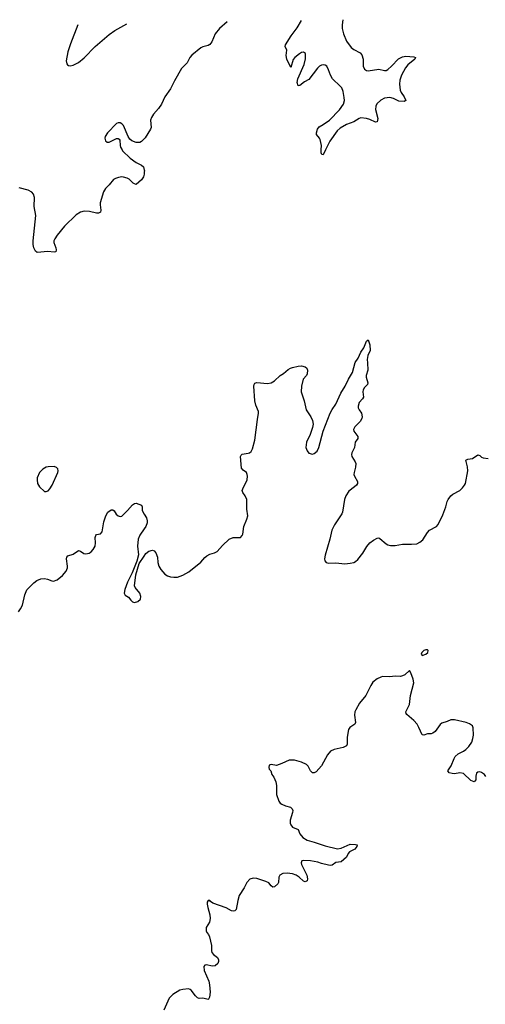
# Model space of a CAD drawing. Header units: inches. Extents: x 1649826 to 1814874, y 507393 to 641959.
# Tile 117 of 131: x 1728614 to 1733793, y 630494 to 641449. Entities that reach past the tile are written whole.
import ezdxf

# ---------------------------------------------------------------- set-up
doc = ezdxf.new("R2010")
doc.units = ezdxf.units.IN
doc.header["$MEASUREMENT"] = 0
for name, color, linetype in [('B7623', 7, 'Continuous'), ('B7624', 7, 'Continuous'), ('B7633', 7, 'Continuous'), ('B7634', 7, 'Continuous')]:
    doc.layers.add(name, color=color, linetype=linetype)

msp = doc.modelspace()

# ---------------------------------------------------------------- linework, layer by layer
at = {"layer": 'B7623', "color": 6, "elevation": 700}
for points in [[(1729753, 640000), (1729758, 639990), (1729842, 639910), (1729910, 639861), (1729970, 639832), (1729990, 639811), (1730000, 639775)], [(1730000, 639754), (1729998, 639730), (1729990, 639699), (1729970, 639669), (1729910, 639617), (1729890, 639621), (1729875, 639630), (1729830, 639674), (1729810, 639685), (1729770, 639697), (1729750, 639700), (1729713, 639693), (1729678, 639682), (1729659, 639670), (1729610, 639610), (1729569, 639570), (1729548, 639532), (1729510, 639410), (1729508, 639388), (1729518, 639330), (1729512, 639308), (1729490, 639296), (1729470, 639295), (1729390, 639316), (1729330, 639319), (1729290, 639309), (1729242, 639278), (1729113, 639150), (1729032, 639050), (1729005, 639010), (1728995, 638990), (1728993, 638970), (1729016, 638910), (1729019, 638890), (1729015, 638865), (1728998, 638862), (1728929, 638869), (1728810, 638859), (1728790, 638873), (1728773, 638910), (1728766, 638946), (1728766, 638990), (1728793, 639270), (1728777, 639370), (1728778, 639470), (1728768, 639508), (1728750, 639531), (1728710, 639552), (1728610, 639580)], [(1728600, 634860), (1728625, 634895), (1728644, 634936), (1728671, 635050), (1728695, 635105), (1728770, 635182), (1728804, 635210), (1728850, 635229), (1728890, 635231), (1728923, 635223), (1728970, 635204), (1728990, 635203), (1729030, 635218), (1729090, 635265), (1729130, 635313), (1729146, 635350), (1729147, 635370), (1729135, 635450), (1729140, 635470), (1729150, 635483), (1729210, 635501), (1729270, 635543), (1729290, 635535), (1729329, 635510), (1729350, 635506), (1729387, 635513), (1729410, 635530), (1729430, 635553), (1729452, 635590), (1729458, 635630), (1729453, 635687), (1729460, 635710), (1729470, 635722), (1729512, 635730), (1729533, 635750), (1729550, 635863), (1729571, 635930), (1729594, 635970), (1729630, 635994), (1729650, 635996), (1729666, 635986), (1729689, 635949), (1729710, 635930), (1729730, 635922), (1729750, 635925), (1729813, 635987), (1729870, 636053), (1729890, 636066), (1729910, 636068), (1729970, 636047), (1729978, 636030), (1729976, 635990), (1730000, 635948)], [(1730000, 635785), (1729950, 635712), (1729933, 635670), (1729923, 635590), (1729934, 635494), (1729917, 635423), (1729866, 635294), (1729813, 635190), (1729783, 635110), (1729775, 635070), (1729786, 635046), (1729824, 635024), (1729851, 634990), (1729870, 634973), (1729890, 634965), (1729930, 634977), (1729957, 635003), (1729963, 635030), (1729950, 635067), (1729898, 635130), (1729892, 635150), (1729907, 635273), (1729943, 635397), (1730000, 635481)]]:
    msp.add_lwpolyline(points, dxfattribs=at)
at = {"layer": 'B7623', "color": 6, "elevation": 800}
msp.add_lwpolyline([(1728996, 636476), (1728930, 636475), (1728910, 636470), (1728870, 636448), (1728834, 636410), (1728810, 636353), (1728808, 636330), (1728814, 636290), (1728833, 636250), (1728890, 636201), (1728910, 636198), (1728930, 636207), (1728950, 636228), (1728977, 636270), (1729040, 636410), (1729043, 636430), (1729039, 636450), (1729025, 636465)], close=True, dxfattribs=at)
at = {"layer": 'B7624', "color": 6, "elevation": 700}
for points in [[(1729262, 641393), (1729179, 641181), (1729149, 641091), (1729131, 640990), (1729137, 640957), (1729145, 640945), (1729158, 640938), (1729175, 640935), (1729210, 640942), (1729270, 640972), (1729330, 641023), (1729455, 641150), (1729610, 641283), (1729673, 641327), (1729807, 641404)], [(1730000, 640123), (1729970, 640094), (1729950, 640082), (1729910, 640083), (1729861, 640101), (1729840, 640120), (1729820, 640150), (1729767, 640270), (1729750, 640292), (1729730, 640302), (1729710, 640302), (1729690, 640293), (1729590, 640189), (1729566, 640150), (1729561, 640130), (1729570, 640101), (1729588, 640088), (1729610, 640087), (1729690, 640128), (1729710, 640127), (1729719, 640119), (1729728, 640108), (1729732, 640050), (1729737, 640030), (1729753, 640000)]]:
    msp.add_lwpolyline(points, dxfattribs=at)
at = {"layer": 'B7633', "color": 6, "elevation": 700}
for points in [[(1732017, 640000), (1731990, 639944), (1731975, 639950), (1731967, 639967), (1731969, 640000)], [(1730000, 639775), (1730001, 639770), (1730000, 639754)], [(1730000, 635481), (1730019, 635510), (1730050, 635536), (1730090, 635546), (1730110, 635540), (1730130, 635519), (1730147, 635470), (1730151, 635410), (1730161, 635370), (1730185, 635330), (1730230, 635279), (1730260, 635260), (1730290, 635249), (1730330, 635245), (1730370, 635248), (1730430, 635269), (1730494, 635306), (1730630, 635412), (1730674, 635466), (1730696, 635484), (1730730, 635501), (1730782, 635518), (1730810, 635533), (1730870, 635600), (1730945, 635670), (1730990, 635689), (1731070, 635686), (1731089, 635711), (1731095, 635725), (1731107, 635810), (1731141, 635890), (1731150, 635930), (1731142, 636002), (1731139, 636110), (1731122, 636150), (1731095, 636190), (1731090, 636210), (1731095, 636230), (1731143, 636330), (1731149, 636370), (1731146, 636390), (1731136, 636410), (1731098, 636438), (1731081, 636461), (1731070, 636590), (1731076, 636604), (1731090, 636616), (1731155, 636625), (1731170, 636630), (1731190, 636646), (1731204, 636676), (1731229, 636770), (1731258, 637002), (1731272, 637070), (1731269, 637090), (1731241, 637161), (1731229, 637210), (1731218, 637370), (1731221, 637390), (1731230, 637404), (1731250, 637411), (1731370, 637403), (1731412, 637410), (1731449, 637431), (1731510, 637489), (1731550, 637514), (1731602, 637558), (1731627, 637573), (1731650, 637581), (1731710, 637595), (1731750, 637598), (1731790, 637588), (1731808, 637570), (1731815, 637550), (1731813, 637510), (1731804, 637490), (1731767, 637450), (1731748, 637370), (1731746, 637310), (1731778, 637210), (1731800, 637110), (1731854, 637030), (1731870, 636990), (1731877, 636950), (1731870, 636910), (1731845, 636835), (1731804, 636750), (1731798, 636690), (1731810, 636651), (1731830, 636627), (1731870, 636616), (1731890, 636621), (1731922, 636650), (1731943, 636690), (1731988, 636872), (1732067, 637070), (1732089, 637111), (1732130, 637170), (1732185, 637295), (1732233, 637370), (1732272, 637450), (1732316, 637524), (1732345, 637635), (1732378, 637682), (1732410, 637749), (1732443, 637797), (1732470, 637874), (1732490, 637888), (1732510, 637831), (1732513, 637770), (1732487, 637713), (1732477, 637670), (1732484, 637630), (1732485, 637550), (1732469, 637490), (1732469, 637470), (1732488, 637410), (1732483, 637390), (1732450, 637357), (1732436, 637330), (1732431, 637310), (1732437, 637250), (1732427, 637230), (1732390, 637190), (1732377, 637150), (1732378, 637130), (1732388, 637110), (1732415, 637070), (1732424, 637030), (1732420, 637010), (1732402, 636978), (1732341, 636919), (1732327, 636890), (1732329, 636870), (1732374, 636810), (1732374, 636790), (1732345, 636750), (1732338, 636690), (1732310, 636630), (1732306, 636610), (1732310, 636590), (1732345, 636530), (1732351, 636511), (1732350, 636470), (1732333, 636410), (1732332, 636390), (1732337, 636370), (1732371, 636310), (1732370, 636290), (1732359, 636270), (1732338, 636250), (1732275, 636205), (1732240, 636150), (1732225, 636110), (1732204, 635970), (1732197, 635950), (1732115, 635830), (1732086, 635770), (1732064, 635670), (1732013, 635490), (1732006, 635450), (1732007, 635427), (1732021, 635410), (1732050, 635404), (1732130, 635406), (1732230, 635396), (1732290, 635402), (1732330, 635411), (1732350, 635421), (1732376, 635444), (1732430, 635515), (1732474, 635586), (1732510, 635627), (1732550, 635660), (1732590, 635682), (1732610, 635683), (1732618, 635678), (1732690, 635618), (1732710, 635607), (1732740, 635600), (1732790, 635600), (1732870, 635615), (1732970, 635612), (1733030, 635619), (1733064, 635636), (1733097, 635663), (1733150, 635745), (1733172, 635768), (1733249, 635811), (1733269, 635831), (1733321, 635939), (1733355, 636030), (1733369, 636090), (1733380, 636110), (1733410, 636151), (1733430, 636169), (1733509, 636211), (1733540, 636240), (1733562, 636270), (1733571, 636290), (1733598, 636430), (1733593, 636473), (1733577, 636550), (1733600, 636560), (1733650, 636566), (1733710, 636607), (1733730, 636601), (1733750, 636583), (1733770, 636573), (1733826, 636566)], [(1730000, 635948), (1730025, 635905), (1730033, 635873), (1730032, 635850), (1730017, 635810), (1730000, 635785)], [(1733798, 633030), (1733782, 633050), (1733750, 633073), (1733730, 633079), (1733710, 633078), (1733695, 633065), (1733686, 633034), (1733688, 632990), (1733670, 632971), (1733630, 632986), (1733550, 633061), (1733510, 633068), (1733450, 633060), (1733423, 633063), (1733389, 633070), (1733376, 633090), (1733413, 633147), (1733445, 633230), (1733457, 633250), (1733490, 633280), (1733550, 633310), (1733577, 633330), (1733610, 633363), (1733641, 633410), (1733655, 633450), (1733661, 633490), (1733658, 633570), (1733650, 633592), (1733616, 633616), (1733581, 633630), (1733450, 633660), (1733410, 633658), (1733370, 633639), (1733310, 633621), (1733290, 633607), (1733234, 633530), (1733210, 633510), (1733190, 633502), (1733150, 633502), (1733110, 633490), (1733091, 633491), (1733055, 633575), (1733033, 633610), (1732996, 633650), (1732919, 633719), (1732911, 633730), (1732910, 633750), (1732949, 633830), (1732962, 633930), (1732996, 634070), (1732992, 634112), (1732964, 634184), (1732950, 634209), (1732899, 634161), (1732873, 634147), (1732850, 634143), (1732790, 634144), (1732730, 634136), (1732650, 634140), (1732630, 634135), (1732590, 634115), (1732543, 634077), (1732518, 634042), (1732463, 633930), (1732395, 633845), (1732351, 633770), (1732343, 633750), (1732338, 633710), (1732350, 633630), (1732342, 633610), (1732287, 633573), (1732273, 633550), (1732255, 633465), (1732258, 633390), (1732250, 633371), (1732210, 633351), (1732110, 633331), (1732072, 633310), (1732039, 633270), (1731972, 633148), (1731910, 633079), (1731890, 633068), (1731870, 633071), (1731850, 633090), (1731823, 633143), (1731804, 633164), (1731750, 633188), (1731670, 633210), (1731610, 633210), (1731530, 633173), (1731470, 633153), (1731410, 633161), (1731390, 633154), (1731385, 633130), (1731390, 633112), (1731406, 633090), (1731418, 633050), (1731441, 633021), (1731464, 632970), (1731469, 632930), (1731470, 632830), (1731496, 632756), (1731513, 632733), (1731530, 632721), (1731570, 632702), (1731626, 632686), (1731644, 632670), (1731651, 632650), (1731650, 632630), (1731624, 632544), (1731624, 632510), (1731629, 632490), (1731650, 632464), (1731710, 632438), (1731730, 632390), (1731763, 632350), (1731810, 632322), (1731890, 632300), (1732010, 632257), (1732150, 632225), (1732190, 632231), (1732290, 632275), (1732350, 632274), (1732366, 632270), (1732365, 632250), (1732341, 632219), (1732282, 632190), (1732267, 632173), (1732249, 632130), (1732190, 632081), (1732130, 632073), (1732090, 632043), (1732070, 632039), (1732050, 632041), (1731970, 632061), (1731930, 632075), (1731850, 632092), (1731766, 632094), (1731751, 632090), (1731744, 632070), (1731750, 632050), (1731806, 631930), (1731817, 631890), (1731812, 631868), (1731790, 631858), (1731770, 631865), (1731721, 631910), (1731689, 631930), (1731650, 631945), (1731590, 631953), (1731540, 631950), (1731508, 631932), (1731495, 631910), (1731491, 631850), (1731484, 631836), (1731450, 631803), (1731430, 631797), (1731411, 631811), (1731385, 631845), (1731350, 631862), (1731250, 631894), (1731210, 631897), (1731174, 631886), (1731140, 631850), (1731111, 631789), (1731057, 631703), (1731039, 631650), (1731021, 631550), (1731006, 631534), (1730990, 631531), (1730970, 631535), (1730910, 631567), (1730761, 631621), (1730737, 631637), (1730730, 631648), (1730710, 631648), (1730698, 631630), (1730698, 631610), (1730705, 631570), (1730730, 631490), (1730734, 631450), (1730724, 631410), (1730690, 631350), (1730687, 631310), (1730694, 631294), (1730713, 631270), (1730724, 631244), (1730747, 631150), (1730746, 631090), (1730753, 631070), (1730769, 631049), (1730814, 631014), (1730827, 630990), (1730825, 630970), (1730818, 630950), (1730790, 630922), (1730757, 630917), (1730690, 630933), (1730672, 630928), (1730664, 630916), (1730667, 630870), (1730717, 630750), (1730726, 630710), (1730731, 630629), (1730725, 630575), (1730714, 630550), (1730710, 630547), (1730650, 630561), (1730610, 630559), (1730590, 630568), (1730570, 630587), (1730520, 630650), (1730510, 630659), (1730490, 630665), (1730430, 630659), (1730394, 630650), (1730318, 630602), (1730277, 630563), (1730218, 630430)]]:
    msp.add_lwpolyline(points, dxfattribs=at)
msp.add_lwpolyline([(1733130, 634439), (1733110, 634429), (1733088, 634410), (1733079, 634390), (1733090, 634376), (1733130, 634388), (1733152, 634410), (1733156, 634430), (1733150, 634439)], close=True, dxfattribs=at)
at = {"layer": 'B7634', "color": 6, "elevation": 700}
for points in [[(1730921, 641425), (1730836, 641350), (1730788, 641290), (1730750, 641203), (1730730, 641172), (1730710, 641161), (1730650, 641147), (1730630, 641136), (1730530, 641055), (1730508, 641030), (1730477, 640970), (1730415, 640905), (1730336, 640770), (1730290, 640680), (1730230, 640590), (1730192, 640510), (1730159, 640461), (1730104, 640396), (1730080, 640360), (1730068, 640330), (1730075, 640250), (1730070, 640230), (1730010, 640133), (1730000, 640123)], [(1731969, 640000), (1731971, 640049), (1731955, 640115), (1731950, 640130), (1731914, 640170), (1731915, 640190), (1731928, 640232), (1731945, 640255), (1731990, 640281), (1732058, 640330), (1732170, 640447), (1732216, 640510), (1732225, 640550), (1732222, 640582), (1732211, 640650), (1732197, 640690), (1732180, 640710), (1732092, 640792), (1732070, 640830), (1732050, 640890), (1732030, 640931), (1732010, 640944), (1731990, 640945), (1731970, 640942), (1731950, 640931), (1731927, 640910), (1731830, 640784), (1731783, 640757), (1731730, 640717), (1731710, 640713), (1731701, 640750), (1731706, 640790), (1731779, 640950), (1731792, 641012), (1731792, 641072), (1731770, 641087), (1731750, 641083), (1731726, 641070), (1731676, 641030), (1731655, 641005), (1731630, 640917), (1731585, 641010), (1731577, 641050), (1731585, 641110), (1731568, 641150), (1731570, 641170), (1731633, 641270), (1731702, 641358), (1731748, 641440)], [(1732208, 641449), (1732200, 641390), (1732202, 641350), (1732217, 641290), (1732250, 641210), (1732300, 641140), (1732330, 641118), (1732400, 641080), (1732419, 641059), (1732434, 641010), (1732433, 640930), (1732450, 640898), (1732470, 640883), (1732490, 640879), (1732610, 640898), (1732670, 640882), (1732690, 640884), (1732710, 640895), (1732750, 640930), (1732828, 641012), (1732870, 641035), (1732910, 641042), (1732996, 641036), (1733016, 641030), (1733010, 641010), (1732932, 640948), (1732906, 640914), (1732861, 640830), (1732843, 640777), (1732840, 640730), (1732845, 640665), (1732857, 640637), (1732891, 640590), (1732910, 640550), (1732890, 640538), (1732830, 640541), (1732771, 640571), (1732730, 640582), (1732670, 640574), (1732630, 640554), (1732588, 640512), (1732575, 640485), (1732573, 640450), (1732598, 640350), (1732590, 640313), (1732570, 640310), (1732510, 640339), (1732471, 640351), (1732410, 640356), (1732390, 640350), (1732330, 640313), (1732250, 640281), (1732178, 640242), (1732146, 640214), (1732064, 640096), (1732017, 640000)]]:
    msp.add_lwpolyline(points, dxfattribs=at)

doc.saveas('drawing.dxf')
